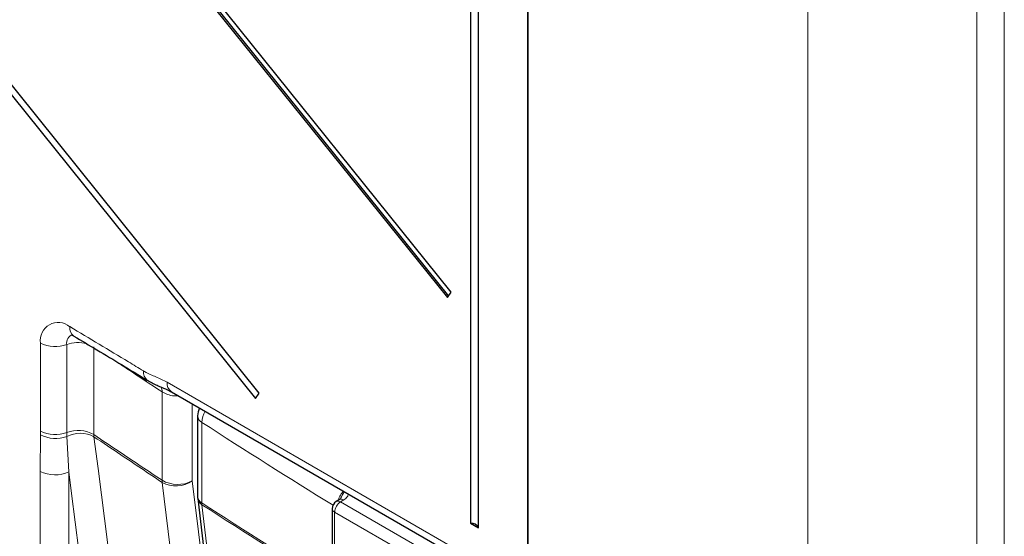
# Paper-space layout 'Blatt2' of a CAD drawing. Header units: millimetres. Extents: x 5 to 418, y 2 to 292.
# Tile 36 of 87: x 135 to 158, y 164 to 177. Entities that reach past the tile are written whole.
import ezdxf

# ---------------------------------------------------------------- set-up
doc = ezdxf.new("R2010")
doc.units = ezdxf.units.MM

psp = doc.layouts.new('Blatt2')

# ---------------------------------------------------------------- linework, layer by layer
at = {"color": 7, "linetype": 'Continuous', "lineweight": 25}
for p, q in [((117.499, 204.345), (145.033, 170.093)), ((117.535, 204.365), (145.057, 170.128)), ((145.125, 170.224), (117.591, 204.476)), ((140.513, 167.797), (114.405, 200.275)), ((114.313, 200.144), (140.421, 167.666)), ((145.592, 188.311), (145.592, 164.664)), ((145.779, 164.556), (145.779, 188.203)), ((145.033, 170.093), (145.125, 170.224)), ((138.401, 167.826), (147.064, 162.825)), ((140.421, 167.666), (140.513, 167.797)), ((139.03, 167.245), (139.03, 165.307)), ((139.033, 165.26), (140.308, 154.521)), ((142.444, 165.235), (142.363, 165.187)), ((142.266, 165.016), (142.266, 151.352)), ((145.592, 164.664), (145.779, 164.556))]:
    psp.add_line(p, q, dxfattribs=at)
at = {"color": 7, "linetype": 'Continuous', "lineweight": 18}
for p, q in [((146.961, 163.054), (146.961, 194.363)), ((146.978, 194.354), (146.978, 163.044)), ((157.759, 156.971), (157.759, 188.761)), ((158.42, 188.766), (158.42, 156.976)), ((153.695, 184.808), (153.695, 159.511)), ((135.254, 166.884), (135.254, 168.998)), ((135.883, 168.961), (135.883, 166.848)), ((136.536, 168.91), (136.536, 166.797)), ((138.298, 168.055), (146.961, 163.054)), ((138.175, 165.7), (138.175, 167.825)), ((138.898, 167.539), (138.898, 165.682)), ((139.132, 167.091), (139.132, 165.153)), ((135.253, 166.794), (135.254, 166.884)), ((135.246, 165.914), (135.253, 166.794)), ((135.883, 166.848), (135.886, 166.751)), ((135.886, 166.751), (135.934, 165.904)), ((136.539, 166.745), (136.536, 166.797)), ((135.246, 131.985), (135.246, 165.914)), ((135.934, 165.904), (135.934, 131.974)), ((142.546, 165.227), (142.466, 165.179)), ((142.466, 165.179), (151.38, 160.033)), ((151.239, 159.788), (142.324, 164.934)), ((142.324, 164.934), (142.324, 151.27))]:
    psp.add_line(p, q, dxfattribs=at)
at = {"color": 7, "linetype": 'Continuous', "lineweight": 18, "flags": 128}
for points in [[(136.539, 166.745), (136.636, 165.986), (137.021, 162.947), (137.406, 159.909), (137.913, 155.91)], [(137.205, 155.883), (136.874, 158.489), (136.525, 161.246), (136.001, 165.38), (135.934, 165.904)], [(138.898, 165.682), (139.049, 164.463), (139.557, 160.339), (139.895, 157.59), (140.23, 154.873)], [(139.51, 154.839), (139.417, 155.597), (139.043, 158.627), (138.67, 161.658), (138.178, 165.648)], [(139.134, 165.112), (139.206, 164.51), (139.491, 162.104), (140.409, 154.373)]]:
    psp.add_lwpolyline(points, dxfattribs=at)
at = {"color": 7, "linetype": 'Continuous', "lineweight": 25, "flags": 128}
psp.add_lwpolyline([(142.449, 165.239), (142.444, 165.236), (142.444, 165.235)], dxfattribs=at)
at = {"color": 7, "linetype": 'Continuous', "lineweight": 18}
for centre, radius, start, end in [((135.678, 169.065), 0.429, 49.7096, 189.0338), ((136.201, 169.366), 0.247, 173.6581, 233.6725), ((135.61, 169.695), 0.783, 242.9273, 290.4091), ((136.109, 168.991), 0.228, 111.8093, 187.4174), ((136.16, 168.195), 0.815, 75.4449, 109.8673), ((137.963, 168.299), 0.239, 172.3314, 233.3256), ((138.543, 168.028), 0.247, 173.763, 234.9248), ((137.836, 167.831), 0.339, 358.9683, 19.6993), ((139.669, 167.073), 0.537, 148.0324, 177.993), ((139.222, 167.261), 0.192, 184.8044, 242.0683), ((234.711, 314.789), 175.926, 237.0921, 238.30656), ((135.61, 167.581), 0.783, 242.9273, 290.4091), ((136.155, 166.128), 0.77, 60.3555, 110.696), ((135.617, 167.474), 0.771, 241.8649, 290.4194), ((136.207, 166.145), 0.686, 61.06, 117.8979), ((135.601, 166.602), 0.774, 242.7384, 295.5295), ((138.553, 166.361), 0.762, 240.2944, 296.9825), ((138.578, 165.697), 0.403, 179.6903, 186.9917), ((138.511, 166.249), 0.686, 241.0133, 304.3939), ((139.222, 165.323), 0.192, 184.8044, 242.0683), ((139.24, 165.293), 0.21, 188.9521, 239.663), ((142.407, 165.099), 0.0985, 53.829, 116.8599), ((142.487, 165.14), 0.106, 55.8104, 110.7239), ((234.704, 312.841), 175.914, 237.09208, 238.29968), ((139.456, 165.153), 0.324, 179.8815, 187.3103), ((234.704, 312.795), 175.909, 237.09207, 238.2987), ((142.364, 165.024), 0.0988, 185.0787, 246.2415), ((142.631, 164.92), 0.307, 122.6055, 177.3945)]:
    psp.add_arc(centre, radius, start, end, dxfattribs=at)
at = {"color": 7, "linetype": 'Continuous', "lineweight": 25}
for centre, radius, start, end in [((139.43, 167.245), 0.4, 151.6791, 180), ((139.43, 165.307), 0.4, 180, 186.7694), ((142.466, 165.016), 0.2, 120.8709, 180), ((145.615, 164.488), 0.178, 22.6329, 97.3724)]:
    psp.add_arc(centre, radius, start, end, dxfattribs=at)
at = {"color": 7, "linetype": 'Continuous', "lineweight": 18}
for points, knots in [([(135.956, 169.393), (136.427, 169.112), (137.017, 168.76), (137.607, 168.403), (137.726, 168.331)], [0, 0, 0, 0, 0.798549, 1, 1, 1, 1]), ([(138.175, 167.825), (137.903, 168.004), (137.525, 168.254), (137.148, 168.504), (137.042, 168.575)], [0, 0, 0, 0, 0.718389, 1, 1, 1, 1]), ([(137.726, 168.331), (137.736, 168.325), (137.837, 168.264), (138.027, 168.189), (138.207, 168.099), (138.298, 168.055)], [0, 0, 0, 0, 0.052576, 0.52639, 1, 1, 1, 1]), ([(138.574, 167.726), (138.537, 167.726), (138.444, 167.725), (138.299, 167.759), (138.217, 167.803), (138.175, 167.825)], [0, 0, 0, 0, 0.247162, 0.623596, 1, 1, 1, 1]), ([(136.536, 166.797), (136.75, 166.653), (137.296, 166.287), (137.843, 165.921), (138.175, 165.7)], [0, 0, 0, 0, 0.392712, 1, 1, 1, 1]), ([(138.178, 165.648), (137.846, 165.87), (137.299, 166.235), (136.753, 166.601), (136.539, 166.745)], [0, 0, 0, 0, 0.6073957, 1, 1, 1, 1]), ([(142.41, 165.215), (142.417, 165.238), (142.438, 165.302), (142.486, 165.382), (142.526, 165.425), (142.538, 165.437)], [0, 0, 0, 0, 0.2818687, 0.7902423, 1, 1, 1, 1]), ([(142.463, 165.25), (142.477, 165.282), (142.506, 165.346), (142.542, 165.399), (142.56, 165.425)], [0, 0, 0, 0, 0.49836, 1, 1, 1, 1]), ([(142.653, 165.371), (142.648, 165.347), (142.636, 165.294), (142.578, 165.251), (142.546, 165.227)], [0, 0, 0, 0, 0.444867, 1, 1, 1, 1])]:
    psp.add_open_spline(points, degree=3, knots=knots, dxfattribs=at)
at = {"color": 7, "linetype": 'Continuous', "lineweight": 25}
for points, knots in [([(135.992, 169.196), (135.991, 169.196), (135.988, 169.197), (136.023, 169.185), (136.051, 169.169), (136.054, 169.167)], [0, 0, 0, 0, 0.328782, 0.909068, 1, 1, 1, 1]), ([(136.054, 169.166), (136.24, 169.056), (136.828, 168.708), (137.417, 168.349), (137.821, 168.102)], [0, 0, 0, 0, 0.314601, 1, 1, 1, 1]), ([(137.821, 168.109), (137.839, 168.098), (137.935, 168.035), (138.109, 167.959), (138.283, 167.89), (138.369, 167.841), (138.401, 167.823)], [0, 0, 0, 0, 0.083983, 0.470666, 0.804948, 1, 1, 1, 1]), ([(142.462, 165.25), (142.463, 165.25), (142.464, 165.249), (142.439, 165.232), (142.426, 165.227), (142.425, 165.226)], [0, 0, 0, 0, 0.642595, 0.959002, 1, 1, 1, 1])]:
    psp.add_open_spline(points, degree=3, knots=knots, dxfattribs=at)

doc.saveas('drawing.dxf')
